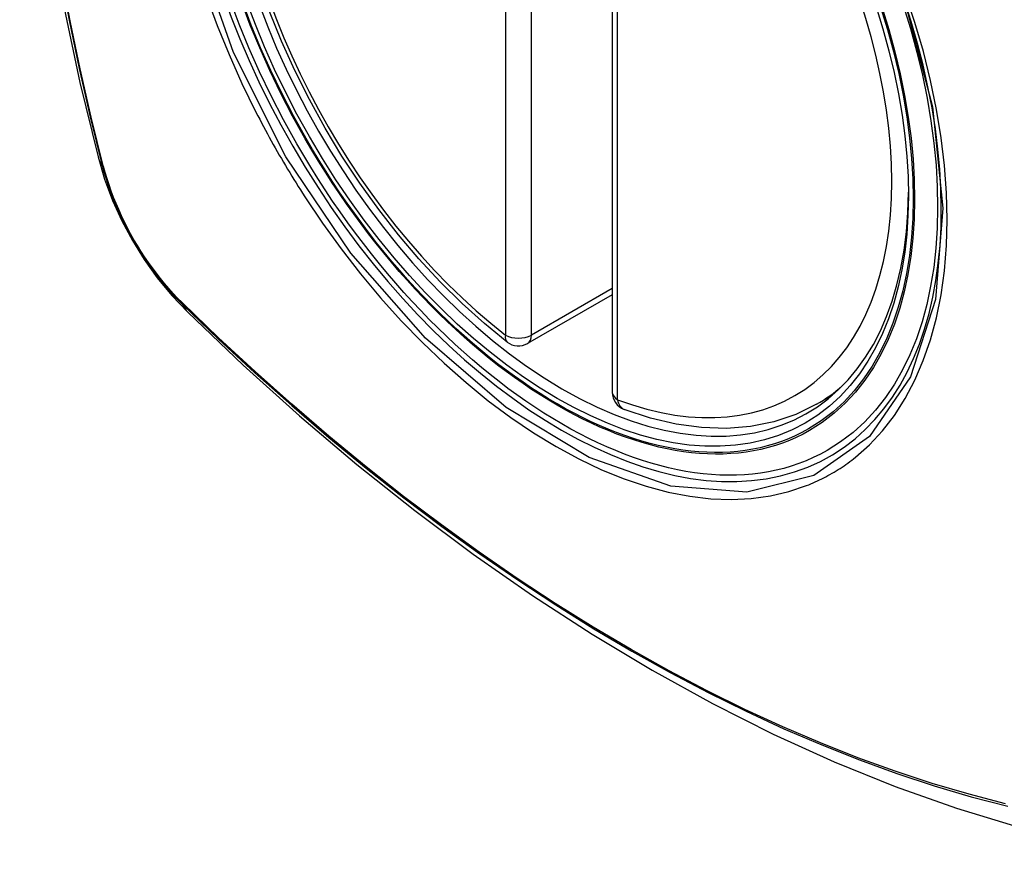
# Model space of a CAD drawing. Header units: inches. Extents: x 532.5 to 626.4, y 205.4 to 289.5.
# Tile 72 of 92: x 622.138 to 622.773, y 235.464 to 236.002. Entities that reach past the tile are written whole.
import ezdxf

# ---------------------------------------------------------------- set-up
doc = ezdxf.new("R2010")
doc.units = ezdxf.units.IN
doc.header["$MEASUREMENT"] = 0
doc.layers.add('Visible Edges(ANSI)', color=7, linetype='Continuous', lineweight=25)
doc.layers.add('Visible Tangent Edges(ANSI)', color=7, linetype='Continuous', lineweight=25)

msp = doc.modelspace()

# ---------------------------------------------------------------- linework, layer by layer
at = {"layer": 'Visible Edges(ANSI)'}
for p, q in [((622.51985, 236.24719), (622.51985, 235.76189)), ((622.51985, 235.82483), (622.46517, 235.79334)), ((622.65166, 235.75415), (622.66197, 235.76008))]:
    msp.add_line(p, q, dxfattribs=at)
at = {"layer": 'Visible Edges(ANSI)', "flags": 128}
for points in [[(622.19156, 236.62155), (622.17873, 236.58344), (622.16767, 236.5442), (622.15838, 236.50391), (622.15083, 236.46264), (622.14499, 236.42045), (622.14084, 236.37741), (622.13837, 236.33356), (622.13755, 236.28899), (622.13836, 236.24375), (622.14079, 236.19789), (622.14481, 236.1515), (622.1504, 236.10462), (622.15755, 236.05733), (622.16623, 236.0097), (622.17642, 235.96178), (622.1881, 235.91366)], [(622.45204, 235.79424), (622.43734, 235.80624), (622.42291, 235.81923), (622.40882, 235.83314), (622.39512, 235.84791), (622.38188, 235.86347), (622.36915, 235.87976), (622.35699, 235.89671), (622.34544, 235.91422), (622.33456, 235.93224), (622.32441, 235.95067), (622.31503, 235.96943), (622.30645, 235.98845), (622.29871, 236.00763)], [(622.1881, 235.91366), (622.19233, 235.89936), (622.19748, 235.88563), (622.20346, 235.87242), (622.21027, 235.85969), (622.21789, 235.84743), (622.22634, 235.83564), (622.23567, 235.82432), (622.24594, 235.81349)], [(622.24594, 235.81349), (622.28175, 235.77937), (622.31813, 235.74663), (622.35502, 235.71535), (622.39237, 235.68557), (622.43014, 235.65735), (622.46829, 235.63074), (622.50676, 235.60578), (622.5455, 235.58252), (622.58449, 235.56102), (622.62366, 235.54132), (622.66299, 235.52347), (622.70242, 235.50753), (622.74191, 235.49353), (622.78142, 235.48153), (622.82089, 235.47159), (622.86029, 235.46376)], [(622.65166, 235.75415), (622.63828, 235.74758), (622.62404, 235.74277), (622.60908, 235.73976), (622.59353, 235.73853), (622.57749, 235.73906), (622.56108, 235.74132), (622.54439, 235.74526), (622.5275, 235.75084)]]:
    msp.add_lwpolyline(points, dxfattribs=at)
at = {"layer": 'Visible Edges(ANSI)'}
for centre, start, end in [((622.45928, 235.80358), 232.21581, 299.93599), ((622.53166, 235.76189), 180, 249.36936)]:
    msp.add_arc(centre, 0.01181, start, end, dxfattribs=at)
msp.add_ellipse((622.48468, 236.01917), major_axis=(-0.15963, 0.2772), ratio=0.578093, dxfattribs=at)
msp.add_ellipse((622.48816, 236.02118), major_axis=(0.15718, -0.27294), ratio=0.578093, start_param=2.362013, end_param=7.062765, dxfattribs=at)
at = {"layer": 'Visible Tangent Edges(ANSI)'}
for p, q in [((622.45093, 236.28406), (622.45093, 235.79877)), ((622.46763, 235.79877), (622.46763, 236.28406)), ((622.52331, 235.75708), (622.52331, 236.24238)), ((622.19162, 235.90755), (622.1915, 235.90801)), ((622.51985, 235.82884), (622.46763, 235.79877)), ((622.24269, 235.81935), (622.24236, 235.81968))]:
    msp.add_line(p, q, dxfattribs=at)
at = {"layer": 'Visible Tangent Edges(ANSI)', "flags": 128}
for points in [[(622.70842, 236.01462), (622.72634, 235.946), (622.73306, 235.88066), (622.7283, 235.82176), (622.71218, 235.77185), (622.68567, 235.7334), (622.64996, 235.70822), (622.60666, 235.69737), (622.55754, 235.7013), (622.50498, 235.71982), (622.45139, 235.75213), (622.39934, 235.79667), (622.35113, 235.85152), (622.30919, 235.91386), (622.27549, 235.98098), (622.25127, 236.05013)], [(622.16363, 236.03276), (622.16942, 236.00188), (622.17586, 235.97082), (622.18297, 235.9396), (622.19072, 235.90824)], [(622.1915, 235.90801), (622.18373, 235.93929), (622.17662, 235.97044), (622.17015, 236.00143), (622.16435, 236.03225)], [(622.25802, 236.01743), (622.26496, 235.9985), (622.27262, 235.9797), (622.28096, 235.96106), (622.28998, 235.94264)], [(622.67671, 235.71993), (622.68578, 235.72796), (622.69417, 235.73697), (622.70185, 235.74691), (622.70882, 235.75782), (622.71504, 235.76965), (622.7205, 235.78232), (622.72516, 235.79578), (622.729, 235.80997), (622.732, 235.8248), (622.73412, 235.84029), (622.73541, 235.85645), (622.73584, 235.87319), (622.73542, 235.89043), (622.73413, 235.90808), (622.73199, 235.92608), (622.729, 235.94437), (622.72518, 235.96291), (622.72054, 235.98164), (622.7151, 236.00049), (622.70887, 236.01941)], [(622.28998, 235.94264), (622.29117, 235.9403), (622.29238, 235.93797), (622.2936, 235.93565), (622.29483, 235.93333), (622.29607, 235.93101), (622.29732, 235.9287), (622.29858, 235.92639), (622.29985, 235.92409), (622.30113, 235.92179), (622.30242, 235.9195), (622.30372, 235.91722), (622.30503, 235.91494), (622.30635, 235.91266), (622.30768, 235.91039), (622.30902, 235.90813), (622.31037, 235.90587), (622.31172, 235.90362), (622.31309, 235.90137), (622.31447, 235.89913), (622.31586, 235.8969), (622.31726, 235.89467), (622.31866, 235.89245), (622.32008, 235.89024), (622.3215, 235.88803)], [(622.19072, 235.90824), (622.19182, 235.90419), (622.19302, 235.90013), (622.19433, 235.89605), (622.19575, 235.89198), (622.19728, 235.8879), (622.1989, 235.88384), (622.20063, 235.87979), (622.20246, 235.87576), (622.20438, 235.87175), (622.2064, 235.86778), (622.2085, 235.86385), (622.21069, 235.85995), (622.21297, 235.85611), (622.21532, 235.85232), (622.21775, 235.84859), (622.22026, 235.84493), (622.22284, 235.84134), (622.22548, 235.83782), (622.22819, 235.83438), (622.23095, 235.83102), (622.23377, 235.82776), (622.23663, 235.82459), (622.23955, 235.82151), (622.24251, 235.81855)], [(622.24236, 235.81968), (622.23946, 235.82261), (622.23661, 235.82563), (622.23381, 235.82875), (622.23105, 235.83196), (622.22835, 235.83525), (622.22571, 235.83863), (622.22313, 235.84207), (622.22061, 235.84559), (622.21817, 235.84918), (622.21579, 235.85283), (622.21349, 235.85653), (622.21126, 235.86029), (622.20912, 235.8641), (622.20706, 235.86794), (622.20509, 235.87183), (622.20321, 235.87574), (622.20142, 235.87968), (622.19972, 235.88364), (622.19811, 235.88762), (622.19661, 235.89161), (622.19521, 235.8956), (622.19391, 235.89959), (622.19271, 235.90358), (622.19162, 235.90755)], [(622.3215, 235.88803), (622.33298, 235.87098), (622.34499, 235.85439), (622.35748, 235.83834), (622.3704, 235.82287), (622.38372, 235.80805), (622.39737, 235.79394), (622.41131, 235.7806), (622.42548, 235.76807), (622.43983, 235.75639), (622.45434, 235.7456), (622.46895, 235.73572), (622.48362, 235.72678), (622.49831, 235.71882), (622.51293, 235.71189), (622.52743, 235.70601), (622.54177, 235.70118), (622.55591, 235.69743), (622.56979, 235.69475), (622.58338, 235.69316), (622.59663, 235.69267), (622.60948, 235.69329), (622.62187, 235.695), (622.63378, 235.69778), (622.64518, 235.70164)], [(622.24251, 235.81855), (622.26579, 235.79617), (622.28932, 235.77438), (622.31308, 235.75322), (622.33704, 235.7327), (622.36117, 235.71287), (622.38545, 235.69374), (622.40984, 235.67533), (622.43432, 235.65766), (622.45886, 235.64076), (622.48342, 235.62465), (622.50798, 235.60933), (622.53254, 235.59482), (622.55709, 235.58109), (622.58163, 235.56817), (622.60614, 235.55605), (622.6306, 235.54475), (622.65498, 235.53429), (622.67924, 235.52468), (622.70338, 235.51591), (622.7274, 235.508), (622.75126, 235.50094), (622.77495, 235.49475)], [(622.77359, 235.49641), (622.75, 235.50252), (622.72624, 235.5095), (622.70232, 235.51734), (622.67826, 235.52604), (622.65409, 235.53558), (622.62979, 235.54598), (622.60541, 235.55722), (622.58097, 235.56929), (622.55649, 235.58217), (622.53201, 235.59585), (622.50751, 235.61034), (622.48301, 235.62563), (622.4585, 235.64172), (622.43402, 235.6586), (622.40959, 235.67625), (622.38525, 235.69464), (622.36103, 235.71376), (622.33696, 235.73358), (622.31306, 235.75408), (622.28937, 235.77523), (622.26591, 235.79699), (622.24269, 235.81935)], [(622.64518, 235.70164), (622.64659, 235.7022), (622.648, 235.70279), (622.6494, 235.70339), (622.65079, 235.70401), (622.65218, 235.70465), (622.65355, 235.7053), (622.65492, 235.70597), (622.65627, 235.70666), (622.65762, 235.70736), (622.65896, 235.70809), (622.66029, 235.70882), (622.66161, 235.70958), (622.66292, 235.71035), (622.66422, 235.71114), (622.66551, 235.71194), (622.66679, 235.71276), (622.66806, 235.7136), (622.66933, 235.71446), (622.67058, 235.71533), (622.67183, 235.71622), (622.67306, 235.71712), (622.67429, 235.71804), (622.6755, 235.71898), (622.67671, 235.71993)]]:
    msp.add_lwpolyline(points, dxfattribs=at)
at = {"layer": 'Visible Tangent Edges(ANSI)'}
for centre, major_axis, ratio, start_param, end_param in [((622.48717, 236.0206), (-0.17285, 0.30015), 0.578093, 5.049711, 10.658253), ((622.48712, 236.02057), (-0.1503, 0.261), 0.578093, 5.670484, 8.47055), ((622.48712, 236.02057), (0.1503, -0.261), 0.578093, 5.670484, 8.47055), ((622.30248, 235.94311), (-0.11438, -0.02945), 0.352863, 0, 0.142152), ((622.20004, 235.91115), (-0.00953, -0.00245), 0.357658, 0.142431, 0.406138), ((622.24968, 235.82516), (-0.00688, -0.00704), 0.360494, 5.876137, 6.139844), ((622.32861, 235.89785), (-0.08267, -0.08436), 0.355706, 6.140128, 6.283185), ((622.45928, 235.80358), (-0.00724, -0.00933), 0.471826, 5.568124, 6.283185), ((622.45928, 235.80358), (0.01181, 0), 0.575862, 3.926991, 5.497787), ((622.45928, 235.80358), (0.00589, -0.01024), 0.578093, 0, 0.787332), ((622.49547, 236.02538), (0.15619, -0.27123), 0.578093, 0, 0.112305), ((622.53166, 235.76189), (-0.01181, 0), 0.575862, 0, 0.785398), ((622.53166, 235.76189), (-0.00416, -0.01105), 0.667544, 5.394234, 6.283185)]:
    msp.add_ellipse(centre, major_axis=major_axis, ratio=ratio, start_param=start_param, end_param=end_param, dxfattribs=at)
for centre, major_axis in [((622.48776, 236.02094), (0.17078, -0.29656)), ((622.48479, 236.01923), (-0.16238, 0.28198)), ((622.48468, 236.01917), (0.16178, -0.28094))]:
    msp.add_ellipse(centre, major_axis=major_axis, ratio=0.578093, dxfattribs=at)

doc.saveas('drawing.dxf')
